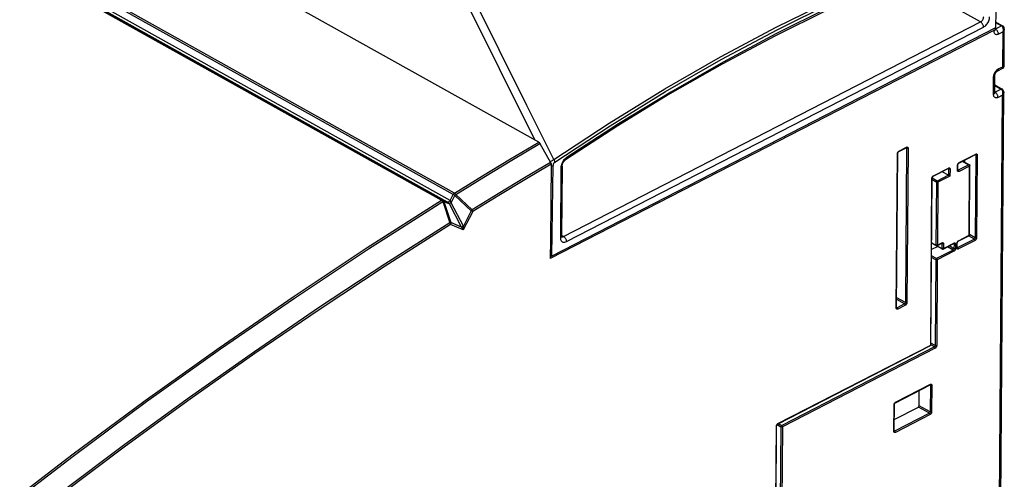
# Model space of a CAD drawing. Extents: x 0 to 420, y 0 to 297.
# Tile 35 of 37: x 375 to 398, y 110 to 121. Entities that reach past the tile are written whole.
import ezdxf

# ---------------------------------------------------------------- set-up
doc = ezdxf.new("R2010")
doc.units = 0
doc.header["$LTSCALE"] = 23.1
doc.layers.get('0').update_dxf_attribs({"linetype": 'CONTINUOUS'})

msp = doc.modelspace()

# ---------------------------------------------------------------- linework, layer by layer
at = {"color": 7, "linetype": 'CONTINUOUS'}
for p, q in [((387.209, 117.613), (338.864, 144.631)), ((398.064, 120.728), (398.061, 120.326)), ((398.024, 120.269), (387.48, 114.846)), ((398.061, 120.326), (387.517, 114.903)), ((398.055, 120.287), (398.055, 120.308)), ((398.062, 120.47), (398.23, 120.377)), ((398.263, 119.414), (398.269, 120.302)), ((398.101, 119.301), (398.235, 119.37)), ((398.043, 118.785), (398.046, 119.207)), ((398.045, 118.971), (398.218, 118.874)), ((397.985, 82.312), (398.258, 118.799)), ((387.238, 117.582), (387.49, 117.131)), ((395.761, 117.389), (395.941, 117.481)), ((395.944, 117.482), (395.944, 117.482)), ((395.711, 113.679), (395.739, 117.35)), ((397.19, 117.115), (397.585, 117.318)), ((397.588, 117.319), (397.588, 117.319)), ((387.501, 117.089), (387.488, 115.292)), ((387.765, 117.044), (387.753, 115.383)), ((396.58, 116.801), (396.939, 116.986)), ((396.941, 116.987), (396.942, 116.987)), ((397.166, 116.95), (397.167, 117.076)), ((397.285, 117.164), (397.441, 117.077)), ((397.328, 117.14), (397.328, 117.186)), ((397.441, 115.409), (397.453, 117.055)), ((396.527, 112.8), (396.557, 116.762)), ((396.944, 116.827), (396.794, 116.911)), ((397.167, 116.947), (397.166, 116.95)), ((397.167, 116.945), (397.167, 116.947)), ((397.176, 115.258), (397.427, 115.387)), ((397.44, 115.404), (397.441, 115.409)), ((387.488, 115.292), (387.48, 114.846)), ((396.544, 115.067), (396.68, 115.137)), ((396.545, 115.213), (396.793, 115.074)), ((396.675, 115.153), (396.782, 115.209)), ((396.785, 115.21), (396.785, 115.21)), ((396.817, 115.073), (397.068, 115.203)), ((397.071, 115.204), (397.071, 115.204)), ((397.153, 115.108), (397.153, 115.219)), ((397.153, 115.105), (397.153, 115.108)), ((397.153, 115.103), (397.153, 115.105)), ((395.711, 113.676), (395.711, 113.679)), ((395.712, 113.674), (395.711, 113.676)), ((392.884, 110.911), (396.514, 112.778)), ((396.527, 112.795), (396.527, 112.8)), ((395.681, 111.422), (396.507, 111.846)), ((396.509, 111.847), (396.51, 111.847)), ((396.247, 111.348), (396.25, 111.714)), ((395.653, 110.75), (395.658, 111.383)), ((395.655, 111.023), (396.229, 111.318)), ((392.839, 107.883), (392.861, 110.873)), ((395.654, 110.747), (395.653, 110.75)), ((395.654, 110.745), (395.654, 110.747))]:
    msp.add_line(p, q, dxfattribs=at)
at = {"color": 9, "linetype": 'CONTINUOUS'}
for p, q in [((385.208, 116.402), (336.863, 143.419)), ((336.554, 143.249), (384.899, 116.232)), ((336.585, 143.254), (384.93, 116.237)), ((385.044, 116.187), (336.671, 143.22)), ((385.105, 116.225), (336.732, 143.258)), ((385.178, 116.368), (336.833, 143.385)), ((397.706, 120.47), (395.812, 121.529)), ((387.113, 117.667), (385.433, 121.048)), ((387.796, 115.373), (397.706, 120.47)), ((387.865, 115.25), (397.775, 120.347)), ((398.024, 120.249), (398.024, 120.269)), ((398.055, 120.305), (398.062, 120.301)), ((398.057, 120.299), (398.055, 120.299)), ((398.062, 120.301), (398.057, 120.299)), ((398.062, 120.455), (398.206, 120.375)), ((398.206, 120.375), (398.062, 120.301)), ((398.073, 120.294), (398.062, 120.301)), ((398.239, 120.233), (398.131, 120.178)), ((398.232, 119.406), (398.239, 120.233)), ((398.125, 119.351), (398.232, 119.406)), ((398.013, 118.747), (398.016, 119.169)), ((398.045, 118.957), (398.194, 118.873)), ((398.194, 118.873), (398.051, 118.799)), ((397.954, 82.278), (398.227, 118.731)), ((398.043, 118.803), (398.051, 118.799)), ((398.062, 118.792), (398.051, 118.799)), ((398.227, 118.731), (398.12, 118.676)), ((395.767, 117.401), (395.947, 117.494)), ((395.947, 117.471), (395.92, 113.799)), ((395.947, 117.471), (395.934, 117.478)), ((395.947, 117.474), (395.947, 117.471)), ((395.982, 117.47), (395.955, 113.799)), ((395.703, 113.669), (395.731, 117.341)), ((395.734, 117.358), (395.737, 117.367)), ((395.737, 117.367), (395.742, 117.376)), ((395.76, 117.397), (395.767, 117.401)), ((397.196, 117.127), (397.591, 117.331)), ((397.591, 117.307), (397.576, 115.339)), ((397.591, 117.307), (397.578, 117.315)), ((397.591, 117.311), (397.591, 117.307)), ((397.627, 117.307), (397.612, 115.339)), ((387.517, 114.903), (387.555, 117.058)), ((387.735, 117.006), (387.722, 115.344)), ((396.586, 116.813), (396.945, 116.998)), ((396.945, 116.975), (396.932, 116.982)), ((396.945, 116.975), (396.944, 116.827)), ((396.945, 116.979), (396.945, 116.975)), ((396.98, 116.974), (396.979, 116.806)), ((397.159, 116.94), (397.16, 117.067)), ((397.163, 117.084), (397.166, 117.093)), ((397.166, 117.093), (397.17, 117.102)), ((397.428, 117.077), (397.177, 116.947)), ((397.189, 117.123), (397.196, 117.127)), ((397.446, 117.046), (397.194, 116.916)), ((397.278, 117.16), (397.428, 117.077)), ((397.432, 117.074), (397.428, 117.077)), ((397.436, 117.07), (397.432, 117.074)), ((397.433, 115.4), (397.446, 117.046)), ((396.52, 112.791), (396.549, 116.753)), ((396.552, 116.77), (396.556, 116.779)), ((396.556, 116.779), (396.56, 116.788)), ((396.674, 116.689), (396.557, 116.754)), ((396.579, 116.809), (396.586, 116.813)), ((396.944, 116.827), (396.674, 116.689)), ((396.979, 116.806), (396.692, 116.658)), ((397.167, 116.946), (397.165, 116.947)), ((397.166, 116.948), (397.166, 116.95)), ((397.177, 116.947), (397.168, 116.952)), ((396.656, 116.658), (396.557, 116.714)), ((396.656, 116.658), (396.645, 115.166)), ((396.692, 116.658), (396.68, 115.166)), ((385.105, 116.225), (385.178, 116.368)), ((385.128, 116.173), (385.217, 116.347)), ((385.603, 115.979), (385.217, 116.347)), ((385.624, 116.003), (385.238, 116.371)), ((384.93, 116.237), (385.044, 116.187)), ((384.93, 116.201), (385.099, 115.699)), ((384.952, 116.205), (385.085, 116.146)), ((384.952, 116.205), (385.121, 115.702)), ((385.374, 115.591), (385.085, 116.146)), ((385.417, 115.618), (385.128, 116.173)), ((385.639, 115.962), (385.414, 115.526)), ((385.603, 115.979), (385.417, 115.618)), ((385.414, 115.526), (385.114, 115.658)), ((385.374, 115.591), (385.121, 115.702)), ((387.751, 115.374), (387.753, 115.383)), ((387.796, 115.373), (387.753, 115.397)), ((387.754, 115.367), (387.76, 115.366)), ((397.182, 115.271), (397.433, 115.4)), ((397.558, 115.309), (397.422, 115.385)), ((397.576, 115.339), (397.441, 115.415)), ((396.545, 115.222), (396.645, 115.166)), ((396.649, 115.164), (396.645, 115.166)), ((396.654, 115.163), (396.649, 115.164)), ((396.671, 115.152), (396.788, 115.086)), ((396.68, 115.166), (396.788, 115.221)), ((396.788, 115.198), (396.775, 115.205)), ((396.788, 115.202), (396.788, 115.198)), ((396.788, 115.198), (396.788, 115.086)), ((396.823, 115.086), (397.074, 115.215)), ((396.824, 115.197), (396.823, 115.086)), ((397.056, 115.05), (396.92, 115.126)), ((397.074, 115.081), (396.957, 115.146)), ((397.075, 115.192), (397.062, 115.199)), ((397.074, 115.196), (397.075, 115.192)), ((397.075, 115.192), (397.074, 115.081)), ((397.11, 115.191), (397.109, 115.08)), ((397.145, 115.099), (397.146, 115.21)), ((397.149, 115.228), (397.152, 115.237)), ((397.153, 115.104), (397.151, 115.105)), ((397.152, 115.237), (397.157, 115.245)), ((397.152, 115.106), (397.153, 115.108)), ((397.163, 115.106), (397.154, 115.111)), ((397.558, 115.309), (397.163, 115.106)), ((397.175, 115.266), (397.182, 115.271)), ((397.576, 115.278), (397.181, 115.075)), ((396.661, 114.847), (396.543, 114.913)), ((396.643, 114.817), (396.543, 114.872)), ((397.056, 115.05), (396.661, 114.847)), ((397.073, 115.019), (396.678, 114.816)), ((396.792, 115.084), (396.788, 115.086)), ((396.797, 115.083), (396.792, 115.084)), ((396.643, 114.817), (396.627, 112.777)), ((396.678, 114.816), (396.663, 112.777)), ((395.92, 113.799), (395.713, 113.915)), ((395.901, 113.769), (395.713, 113.874)), ((395.901, 113.769), (395.722, 113.676)), ((395.919, 113.738), (395.739, 113.646)), ((395.712, 113.675), (395.71, 113.676)), ((395.711, 113.677), (395.711, 113.679)), ((395.722, 113.676), (395.713, 113.682)), ((392.89, 110.924), (396.52, 112.791)), ((396.609, 112.747), (396.526, 112.793)), ((396.627, 112.777), (396.527, 112.833)), ((396.609, 112.747), (392.98, 110.88)), ((396.626, 112.716), (392.997, 110.849)), ((395.687, 111.434), (396.513, 111.859)), ((396.513, 111.836), (396.5, 111.843)), ((396.513, 111.836), (396.508, 111.203)), ((396.513, 111.84), (396.513, 111.836)), ((396.548, 111.835), (396.543, 111.202)), ((395.646, 110.74), (395.651, 111.373)), ((395.653, 111.391), (395.657, 111.4)), ((395.657, 111.4), (395.661, 111.409)), ((395.68, 111.43), (395.687, 111.434)), ((396.508, 111.203), (396.247, 111.348)), ((396.49, 111.172), (395.664, 110.748)), ((396.507, 111.141), (395.681, 110.717)), ((396.49, 111.172), (396.229, 111.318)), ((392.857, 110.881), (392.86, 110.89)), ((392.86, 110.89), (392.865, 110.898)), ((392.872, 110.9), (392.961, 110.85)), ((392.883, 110.919), (392.89, 110.924)), ((392.905, 110.922), (392.98, 110.88)), ((392.831, 107.874), (392.854, 110.863)), ((392.961, 110.85), (392.938, 107.779)), ((392.997, 110.849), (392.974, 107.779)), ((395.654, 110.746), (395.652, 110.747)), ((395.653, 110.748), (395.653, 110.75)), ((395.664, 110.748), (395.655, 110.753))]:
    msp.add_line(p, q, dxfattribs=at)
for points in [[(387.565, 117.2), (388.882, 118.065), (390.203, 118.879), (391.527, 119.641), (392.852, 120.348), (394.177, 121.001), (395.5, 121.599), (396.819, 122.14), (398.133, 122.625)], [(387.588, 117.138), (388.903, 118.003), (390.223, 118.816), (391.546, 119.576), (392.869, 120.283), (394.193, 120.935), (395.514, 121.532), (396.831, 122.073), (398.143, 122.557)], [(397.809, 122.354), (396.573, 121.887), (395.331, 121.369), (394.085, 120.801), (392.838, 120.183), (391.59, 119.517), (390.344, 118.804), (389.1, 118.044), (387.861, 117.238)], [(387.565, 117.2), (386.927, 118.485), (385.611, 121.136)], [(397.706, 120.47), (397.716, 120.476), (397.725, 120.483), (397.734, 120.491), (397.742, 120.5), (397.75, 120.51), (397.757, 120.521), (397.764, 120.533), (397.769, 120.544), (397.773, 120.556), (397.776, 120.569), (397.778, 120.58), (397.779, 120.592)], [(397.775, 120.347), (397.794, 120.358), (397.812, 120.372), (397.83, 120.388), (397.847, 120.407), (397.863, 120.427), (397.877, 120.449), (397.89, 120.471), (397.9, 120.495), (397.909, 120.519), (397.915, 120.544), (397.919, 120.567), (397.92, 120.59)], [(397.775, 120.347), (397.775, 120.361), (397.772, 120.375), (397.768, 120.389), (397.762, 120.404), (397.755, 120.418), (397.747, 120.431), (397.738, 120.443), (397.728, 120.454), (397.717, 120.463), (397.706, 120.47)], [(398.024, 120.249), (398.035, 120.256), (398.043, 120.263), (398.049, 120.27), (398.053, 120.278), (398.055, 120.287)], [(398.131, 120.178), (398.116, 120.171), (398.1, 120.168), (398.086, 120.166), (398.073, 120.168), (398.061, 120.173), (398.05, 120.18), (398.041, 120.19), (398.034, 120.202), (398.028, 120.216), (398.025, 120.232), (398.024, 120.249)], [(398.131, 120.178), (398.13, 120.192), (398.128, 120.206), (398.124, 120.221), (398.118, 120.235), (398.111, 120.249), (398.103, 120.262), (398.093, 120.274), (398.083, 120.285), (398.073, 120.294)], [(398.206, 120.375), (398.213, 120.378), (398.219, 120.379), (398.226, 120.378), (398.23, 120.377)], [(398.224, 120.36), (398.215, 120.368), (398.206, 120.375)], [(398.239, 120.233), (398.244, 120.251), (398.247, 120.269), (398.248, 120.287), (398.246, 120.305), (398.243, 120.321), (398.238, 120.336), (398.232, 120.349), (398.224, 120.36)], [(398.269, 120.302), (398.268, 120.29), (398.265, 120.276), (398.258, 120.262), (398.25, 120.247), (398.239, 120.233)], [(398.016, 119.169), (398.017, 119.187), (398.021, 119.207), (398.026, 119.227), (398.034, 119.246), (398.043, 119.265), (398.054, 119.284), (398.066, 119.301), (398.08, 119.316), (398.094, 119.33), (398.109, 119.342), (398.125, 119.351)], [(398.125, 119.351), (398.124, 119.338), (398.121, 119.327), (398.117, 119.317), (398.111, 119.309), (398.104, 119.303), (398.101, 119.301)], [(398.232, 119.406), (398.243, 119.406), (398.252, 119.407), (398.258, 119.409), (398.262, 119.411), (398.263, 119.414)], [(398.235, 119.37), (398.236, 119.371), (398.239, 119.374), (398.241, 119.38), (398.24, 119.387), (398.237, 119.396), (398.232, 119.406)], [(398.016, 119.169), (398.026, 119.175), (398.035, 119.182), (398.041, 119.19), (398.045, 119.198), (398.046, 119.207)], [(398.194, 118.873), (398.201, 118.876), (398.208, 118.877), (398.214, 118.876), (398.218, 118.874)], [(398.213, 118.857), (398.204, 118.866), (398.194, 118.873)], [(398.227, 118.731), (398.233, 118.749), (398.236, 118.767), (398.236, 118.785), (398.235, 118.802), (398.232, 118.819), (398.227, 118.833), (398.221, 118.846), (398.213, 118.857)], [(398.013, 118.747), (398.023, 118.753), (398.032, 118.76), (398.038, 118.768), (398.042, 118.776), (398.043, 118.785)], [(398.12, 118.676), (398.104, 118.669), (398.089, 118.665), (398.075, 118.664), (398.061, 118.666), (398.049, 118.67), (398.039, 118.678), (398.03, 118.687), (398.022, 118.699), (398.017, 118.713), (398.014, 118.73), (398.013, 118.747)], [(398.051, 118.799), (398.046, 118.797), (398.043, 118.796)], [(398.12, 118.676), (398.119, 118.689), (398.116, 118.704), (398.112, 118.718), (398.107, 118.733), (398.1, 118.747), (398.091, 118.76), (398.082, 118.772), (398.072, 118.783), (398.062, 118.792)], [(398.258, 118.799), (398.257, 118.788), (398.253, 118.774), (398.247, 118.759), (398.238, 118.745), (398.227, 118.731)], [(385.208, 116.402), (385.874, 116.812), (386.541, 117.216), (387.209, 117.613)], [(385.238, 116.371), (385.905, 116.781), (386.571, 117.184), (387.238, 117.582)], [(395.947, 117.494), (395.946, 117.489), (395.945, 117.486), (395.943, 117.483), (395.941, 117.481)], [(395.943, 117.482), (395.944, 117.481), (395.946, 117.478), (395.947, 117.474)], [(395.947, 117.494), (395.954, 117.497), (395.96, 117.498), (395.967, 117.497), (395.972, 117.495), (395.976, 117.49), (395.98, 117.485), (395.982, 117.478), (395.982, 117.47)], [(395.982, 117.47), (395.978, 117.468), (395.973, 117.467), (395.967, 117.466), (395.962, 117.467), (395.956, 117.467), (395.951, 117.469), (395.947, 117.471)], [(387.484, 117.141), (387.497, 117.152), (387.515, 117.166), (387.532, 117.179), (387.549, 117.19), (387.565, 117.2)], [(387.565, 117.2), (387.574, 117.184), (387.581, 117.168), (387.586, 117.153), (387.588, 117.138)], [(387.861, 117.238), (387.843, 117.224), (387.825, 117.208), (387.808, 117.189), (387.792, 117.169), (387.778, 117.147), (387.765, 117.124), (387.755, 117.1), (387.746, 117.076), (387.74, 117.052), (387.736, 117.029), (387.735, 117.006)], [(387.861, 117.238), (387.861, 117.226), (387.86, 117.215), (387.857, 117.206), (387.853, 117.199), (387.847, 117.193)], [(395.731, 117.341), (395.732, 117.349), (395.734, 117.358)], [(395.731, 117.341), (395.735, 117.343), (395.737, 117.346), (395.738, 117.349), (395.739, 117.35)], [(395.742, 117.376), (395.747, 117.384), (395.753, 117.391), (395.76, 117.397)], [(395.767, 117.401), (395.767, 117.397), (395.765, 117.393), (395.763, 117.39), (395.761, 117.389)], [(397.591, 117.331), (397.59, 117.326), (397.589, 117.322), (397.587, 117.32), (397.585, 117.318)], [(397.587, 117.319), (397.588, 117.317), (397.59, 117.315), (397.591, 117.311)], [(397.591, 117.331), (397.598, 117.333), (397.605, 117.334), (397.611, 117.334), (397.616, 117.331), (397.621, 117.327), (397.624, 117.322), (397.626, 117.315), (397.627, 117.307)], [(397.627, 117.307), (397.622, 117.305), (397.617, 117.304), (397.612, 117.303), (397.606, 117.303), (397.601, 117.304), (397.595, 117.305), (397.591, 117.307)], [(387.49, 117.131), (386.867, 116.761), (386.245, 116.384), (385.624, 116.003)], [(387.501, 117.089), (386.88, 116.718), (386.259, 116.343), (385.639, 115.962)], [(387.501, 117.044), (387.51, 117.045), (387.526, 117.048), (387.541, 117.052), (387.555, 117.058)], [(387.555, 117.058), (387.556, 117.068), (387.557, 117.078), (387.559, 117.088), (387.562, 117.098), (387.566, 117.107), (387.569, 117.115), (387.574, 117.123), (387.579, 117.129), (387.583, 117.134), (387.588, 117.138)], [(387.765, 117.044), (387.764, 117.035), (387.76, 117.027), (387.754, 117.019), (387.745, 117.012), (387.735, 117.006)], [(396.945, 116.998), (396.944, 116.994), (396.943, 116.99), (396.941, 116.987), (396.939, 116.986)], [(396.94, 116.986), (396.942, 116.985), (396.944, 116.982), (396.945, 116.979)], [(396.945, 116.998), (396.952, 117.001), (396.958, 117.002), (396.964, 117.001), (396.97, 116.999), (396.974, 116.995), (396.978, 116.989), (396.98, 116.982), (396.98, 116.974)], [(396.98, 116.974), (396.976, 116.973), (396.971, 116.971), (396.965, 116.971), (396.96, 116.971), (396.954, 116.972), (396.949, 116.973), (396.945, 116.975)], [(397.16, 117.067), (397.16, 117.075), (397.163, 117.084)], [(397.16, 117.067), (397.163, 117.069), (397.166, 117.072), (397.167, 117.075), (397.167, 117.076)], [(397.17, 117.102), (397.176, 117.11), (397.182, 117.117), (397.189, 117.123)], [(397.196, 117.127), (397.195, 117.123), (397.194, 117.119), (397.192, 117.116), (397.19, 117.115)], [(397.441, 117.077), (397.437, 117.078), (397.433, 117.078), (397.428, 117.077)], [(397.442, 117.061), (397.439, 117.066), (397.436, 117.07)], [(397.446, 117.046), (397.445, 117.051), (397.444, 117.056), (397.442, 117.061)], [(397.446, 117.046), (397.449, 117.048), (397.452, 117.051), (397.453, 117.054), (397.453, 117.055)], [(396.549, 116.753), (396.55, 116.761), (396.552, 116.77)], [(396.549, 116.753), (396.553, 116.755), (396.555, 116.758), (396.557, 116.761), (396.557, 116.762)], [(396.56, 116.788), (396.566, 116.796), (396.572, 116.803), (396.579, 116.809)], [(396.586, 116.813), (396.585, 116.809), (396.584, 116.805), (396.582, 116.802), (396.58, 116.801)], [(397.159, 116.94), (397.162, 116.942), (397.165, 116.945), (397.166, 116.948)], [(397.194, 116.916), (397.187, 116.914), (397.181, 116.913), (397.174, 116.913), (397.169, 116.916), (397.165, 116.92), (397.161, 116.925), (397.159, 116.932), (397.159, 116.94)], [(397.177, 116.947), (397.174, 116.946), (397.17, 116.945), (397.167, 116.946)], [(397.194, 116.916), (397.194, 116.921), (397.193, 116.927), (397.191, 116.932), (397.188, 116.937), (397.185, 116.941), (397.181, 116.945), (397.177, 116.947)], [(396.674, 116.689), (396.672, 116.687), (396.668, 116.684), (396.665, 116.681), (396.662, 116.677), (396.659, 116.671), (396.657, 116.665), (396.656, 116.658)], [(396.692, 116.658), (396.687, 116.656), (396.682, 116.655), (396.677, 116.654), (396.671, 116.654), (396.666, 116.655), (396.661, 116.656), (396.656, 116.658)], [(396.692, 116.658), (396.691, 116.663), (396.69, 116.668), (396.688, 116.673), (396.685, 116.678), (396.682, 116.682), (396.678, 116.686), (396.674, 116.689)], [(385.178, 116.368), (385.183, 116.376), (385.188, 116.384), (385.194, 116.391), (385.201, 116.397), (385.208, 116.402)], [(385.217, 116.347), (385.207, 116.352), (385.197, 116.358), (385.187, 116.363), (385.178, 116.368)], [(385.238, 116.371), (385.232, 116.38), (385.224, 116.389), (385.216, 116.396), (385.208, 116.402)], [(385.217, 116.347), (385.225, 116.355), (385.232, 116.363), (385.238, 116.371)], [(374.378, 108.853), (376.116, 110.185), (377.861, 111.477), (379.613, 112.728), (381.371, 113.938), (383.133, 115.106), (384.899, 116.232)], [(374.41, 108.824), (376.148, 110.155), (377.893, 111.447), (379.644, 112.698), (381.402, 113.908), (383.164, 115.076), (384.93, 116.201)], [(384.93, 116.237), (384.923, 116.239), (384.916, 116.238), (384.907, 116.236), (384.899, 116.232)], [(384.899, 116.232), (384.907, 116.226), (384.915, 116.219), (384.923, 116.211), (384.93, 116.201)], [(384.93, 116.237), (384.938, 116.231), (384.944, 116.224), (384.949, 116.215), (384.952, 116.205)], [(384.952, 116.205), (384.946, 116.204), (384.938, 116.203), (384.93, 116.201)], [(385.105, 116.225), (385.099, 116.215), (385.092, 116.206), (385.084, 116.198), (385.076, 116.192), (385.067, 116.187), (385.059, 116.185), (385.051, 116.185), (385.044, 116.187)], [(385.085, 116.146), (385.078, 116.155), (385.071, 116.163), (385.065, 116.17), (385.058, 116.176), (385.053, 116.18), (385.048, 116.184), (385.044, 116.187)], [(385.128, 116.173), (385.117, 116.167), (385.107, 116.161), (385.098, 116.156), (385.091, 116.15), (385.085, 116.146)], [(385.128, 116.173), (385.126, 116.186), (385.123, 116.196), (385.12, 116.205), (385.116, 116.213), (385.113, 116.218), (385.109, 116.222), (385.105, 116.225)], [(385.603, 115.979), (385.61, 115.987), (385.618, 115.995), (385.624, 116.003)], [(385.639, 115.962), (385.631, 115.965), (385.623, 115.969), (385.613, 115.974), (385.603, 115.979)], [(385.639, 115.962), (385.637, 115.972), (385.634, 115.982), (385.63, 115.993), (385.624, 116.003)], [(385.099, 115.699), (383.548, 114.71), (381.999, 113.688), (380.454, 112.634), (378.913, 111.547), (377.376, 110.429), (375.846, 109.28)], [(385.114, 115.658), (383.562, 114.669), (382.013, 113.646), (380.467, 112.591), (378.926, 111.504), (377.389, 110.386), (375.858, 109.236)], [(385.121, 115.702), (385.115, 115.702), (385.108, 115.701), (385.099, 115.699)], [(385.099, 115.699), (385.105, 115.688), (385.11, 115.678), (385.113, 115.668), (385.114, 115.658)], [(385.121, 115.702), (385.122, 115.691), (385.122, 115.68), (385.119, 115.669), (385.114, 115.658)], [(385.417, 115.618), (385.406, 115.612), (385.396, 115.606), (385.387, 115.6), (385.38, 115.595), (385.374, 115.591)], [(385.414, 115.526), (385.405, 115.544), (385.395, 115.561), (385.385, 115.577), (385.374, 115.591)], [(385.414, 115.526), (385.418, 115.552), (385.419, 115.577), (385.419, 115.599), (385.417, 115.618)], [(387.722, 115.344), (387.733, 115.351), (387.741, 115.358), (387.747, 115.365), (387.751, 115.374)], [(387.722, 115.344), (387.724, 115.323), (387.727, 115.303), (387.733, 115.286), (387.741, 115.27), (387.751, 115.257), (387.764, 115.247), (387.778, 115.239), (387.793, 115.235), (387.81, 115.234), (387.828, 115.236), (387.846, 115.241), (387.865, 115.25)], [(387.76, 115.366), (387.768, 115.365), (387.777, 115.366), (387.787, 115.369), (387.796, 115.373)], [(387.796, 115.373), (387.807, 115.366), (387.817, 115.357), (387.827, 115.346), (387.837, 115.334), (387.845, 115.321), (387.852, 115.307), (387.858, 115.292), (387.862, 115.278), (387.864, 115.263), (387.865, 115.25)], [(397.433, 115.4), (397.433, 115.395), (397.432, 115.392), (397.429, 115.389), (397.427, 115.387)], [(397.433, 115.4), (397.437, 115.402), (397.439, 115.405), (397.441, 115.408), (397.441, 115.409)], [(397.576, 115.339), (397.576, 115.335), (397.575, 115.33), (397.573, 115.326), (397.571, 115.321), (397.568, 115.317), (397.565, 115.314), (397.562, 115.311), (397.558, 115.309)], [(397.612, 115.339), (397.607, 115.337), (397.602, 115.336), (397.597, 115.335), (397.591, 115.335), (397.586, 115.336), (397.581, 115.337), (397.576, 115.339)], [(397.612, 115.339), (397.611, 115.33), (397.609, 115.321), (397.606, 115.312), (397.601, 115.303), (397.596, 115.295), (397.589, 115.288), (397.583, 115.282), (397.576, 115.278)], [(396.645, 115.166), (396.645, 115.163), (396.646, 115.161), (396.647, 115.158), (396.648, 115.156), (396.651, 115.154)], [(396.68, 115.166), (396.676, 115.164), (396.671, 115.163), (396.665, 115.162), (396.66, 115.162), (396.654, 115.163)], [(396.68, 115.166), (396.68, 115.161), (396.679, 115.157), (396.677, 115.155), (396.675, 115.153)], [(396.788, 115.221), (396.788, 115.217), (396.786, 115.213), (396.784, 115.21), (396.782, 115.209)], [(396.784, 115.209), (396.786, 115.208), (396.787, 115.205), (396.788, 115.202)], [(396.788, 115.221), (396.795, 115.224), (396.802, 115.225), (396.808, 115.224), (396.813, 115.222), (396.818, 115.218), (396.821, 115.212), (396.823, 115.205), (396.824, 115.197)], [(396.824, 115.197), (396.819, 115.196), (396.814, 115.194), (396.809, 115.194), (396.803, 115.194), (396.798, 115.195), (396.793, 115.196), (396.788, 115.198)], [(397.074, 115.215), (397.074, 115.211), (397.073, 115.207), (397.07, 115.204), (397.068, 115.203)], [(397.07, 115.203), (397.072, 115.202), (397.073, 115.199), (397.074, 115.196)], [(397.074, 115.215), (397.081, 115.218), (397.088, 115.219), (397.094, 115.218), (397.1, 115.216), (397.104, 115.212), (397.107, 115.206), (397.109, 115.199), (397.11, 115.191)], [(397.11, 115.191), (397.105, 115.19), (397.1, 115.188), (397.095, 115.188), (397.089, 115.188), (397.084, 115.189), (397.079, 115.19), (397.075, 115.192)], [(397.145, 115.099), (397.149, 115.101), (397.151, 115.104), (397.152, 115.106)], [(397.181, 115.075), (397.174, 115.072), (397.167, 115.071), (397.161, 115.072), (397.155, 115.074), (397.151, 115.078), (397.148, 115.084), (397.146, 115.091), (397.145, 115.099)], [(397.146, 115.21), (397.147, 115.219), (397.149, 115.228)], [(397.146, 115.21), (397.149, 115.212), (397.152, 115.215), (397.153, 115.218), (397.153, 115.219)], [(397.163, 115.106), (397.16, 115.104), (397.156, 115.104), (397.153, 115.104)], [(397.157, 115.245), (397.162, 115.253), (397.168, 115.26), (397.175, 115.266)], [(397.181, 115.075), (397.18, 115.08), (397.179, 115.085), (397.177, 115.09), (397.174, 115.095), (397.171, 115.099), (397.167, 115.103), (397.163, 115.106)], [(397.182, 115.271), (397.182, 115.266), (397.18, 115.262), (397.178, 115.26), (397.176, 115.258)], [(397.576, 115.278), (397.575, 115.283), (397.574, 115.288), (397.572, 115.293), (397.569, 115.298), (397.566, 115.302), (397.562, 115.306), (397.558, 115.309)], [(396.788, 115.086), (396.788, 115.084), (396.788, 115.081), (396.789, 115.078), (396.791, 115.076), (396.793, 115.074)], [(396.823, 115.086), (396.819, 115.084), (396.813, 115.083), (396.808, 115.082), (396.802, 115.082), (396.797, 115.083)], [(396.823, 115.086), (396.822, 115.081), (396.821, 115.078), (396.819, 115.075), (396.817, 115.073)], [(397.074, 115.081), (397.073, 115.076), (397.072, 115.072), (397.071, 115.067), (397.068, 115.063), (397.066, 115.059), (397.062, 115.055), (397.059, 115.052), (397.056, 115.05)], [(397.073, 115.019), (397.072, 115.024), (397.071, 115.03), (397.069, 115.035), (397.066, 115.04), (397.063, 115.044), (397.059, 115.048), (397.056, 115.05)], [(397.109, 115.08), (397.108, 115.071), (397.106, 115.063), (397.103, 115.054), (397.098, 115.045), (397.093, 115.037), (397.087, 115.03), (397.08, 115.024), (397.073, 115.019)], [(397.109, 115.08), (397.105, 115.078), (397.1, 115.077), (397.094, 115.076), (397.088, 115.077), (397.083, 115.077), (397.078, 115.079), (397.074, 115.081)], [(396.661, 114.847), (396.658, 114.845), (396.655, 114.843), (396.651, 114.839), (396.648, 114.835), (396.645, 114.829), (396.643, 114.823), (396.643, 114.817)], [(396.678, 114.816), (396.673, 114.814), (396.668, 114.813), (396.663, 114.813), (396.657, 114.813), (396.652, 114.813), (396.647, 114.815), (396.643, 114.817)], [(396.678, 114.816), (396.677, 114.821), (396.676, 114.826), (396.674, 114.832), (396.671, 114.836), (396.668, 114.841), (396.664, 114.844), (396.661, 114.847)], [(395.92, 113.799), (395.919, 113.795), (395.918, 113.79), (395.916, 113.786), (395.914, 113.782), (395.911, 113.778), (395.908, 113.774), (395.905, 113.771), (395.901, 113.769)], [(395.919, 113.738), (395.918, 113.743), (395.917, 113.748), (395.915, 113.753), (395.912, 113.758), (395.909, 113.763), (395.905, 113.766), (395.901, 113.769)], [(395.955, 113.799), (395.954, 113.79), (395.952, 113.781), (395.949, 113.772), (395.944, 113.763), (395.939, 113.755), (395.932, 113.748), (395.926, 113.742), (395.919, 113.738)], [(395.955, 113.799), (395.95, 113.797), (395.945, 113.796), (395.94, 113.795), (395.934, 113.795), (395.929, 113.796), (395.924, 113.797), (395.92, 113.799)], [(395.703, 113.669), (395.707, 113.672), (395.71, 113.674), (395.711, 113.677)], [(395.739, 113.646), (395.732, 113.643), (395.725, 113.642), (395.719, 113.643), (395.714, 113.645), (395.709, 113.649), (395.706, 113.655), (395.704, 113.662), (395.703, 113.669)], [(395.722, 113.676), (395.718, 113.675), (395.715, 113.675), (395.712, 113.675)], [(395.739, 113.646), (395.739, 113.651), (395.737, 113.656), (395.735, 113.661), (395.733, 113.666), (395.729, 113.67), (395.726, 113.674), (395.722, 113.676)], [(396.52, 112.791), (396.519, 112.786), (396.518, 112.782), (396.516, 112.78), (396.514, 112.778)], [(396.52, 112.791), (396.523, 112.793), (396.526, 112.796), (396.527, 112.799), (396.527, 112.8)], [(396.627, 112.777), (396.627, 112.773), (396.626, 112.768), (396.624, 112.764), (396.622, 112.76), (396.619, 112.756), (396.616, 112.752), (396.613, 112.749), (396.609, 112.747)], [(396.663, 112.777), (396.662, 112.768), (396.66, 112.759), (396.656, 112.75), (396.652, 112.741), (396.646, 112.733), (396.64, 112.726), (396.633, 112.72), (396.626, 112.716)], [(396.663, 112.777), (396.658, 112.775), (396.653, 112.774), (396.648, 112.773), (396.642, 112.773), (396.637, 112.774), (396.632, 112.775), (396.627, 112.777)], [(396.626, 112.716), (396.626, 112.721), (396.625, 112.726), (396.623, 112.731), (396.62, 112.736), (396.617, 112.741), (396.613, 112.744), (396.609, 112.747)], [(396.513, 111.859), (396.512, 111.854), (396.511, 111.851), (396.509, 111.848), (396.507, 111.846)], [(396.508, 111.847), (396.51, 111.846), (396.512, 111.843), (396.513, 111.84)], [(396.513, 111.859), (396.52, 111.862), (396.526, 111.863), (396.533, 111.862), (396.538, 111.86), (396.542, 111.855), (396.546, 111.85), (396.548, 111.843), (396.548, 111.835)], [(396.548, 111.835), (396.544, 111.833), (396.539, 111.832), (396.533, 111.831), (396.528, 111.832), (396.522, 111.832), (396.517, 111.834), (396.513, 111.836)], [(395.651, 111.373), (395.651, 111.382), (395.653, 111.391)], [(395.651, 111.373), (395.654, 111.376), (395.657, 111.378), (395.658, 111.381), (395.658, 111.383)], [(395.661, 111.409), (395.667, 111.417), (395.673, 111.424), (395.68, 111.43)], [(395.687, 111.434), (395.686, 111.43), (395.685, 111.426), (395.683, 111.423), (395.681, 111.422)], [(396.508, 111.203), (396.508, 111.198), (396.507, 111.194), (396.505, 111.189), (396.503, 111.185), (396.5, 111.181), (396.497, 111.177), (396.494, 111.174), (396.49, 111.172)], [(396.507, 111.141), (396.507, 111.146), (396.506, 111.152), (396.504, 111.157), (396.501, 111.162), (396.498, 111.166), (396.494, 111.17), (396.49, 111.172)], [(396.543, 111.202), (396.543, 111.194), (396.541, 111.185), (396.537, 111.176), (396.533, 111.167), (396.527, 111.159), (396.521, 111.152), (396.514, 111.146), (396.507, 111.141)], [(396.543, 111.202), (396.539, 111.2), (396.534, 111.199), (396.528, 111.198), (396.523, 111.199), (396.517, 111.199), (396.512, 111.201), (396.508, 111.203)], [(392.854, 110.863), (392.855, 110.872), (392.857, 110.881)], [(392.865, 110.898), (392.87, 110.906), (392.876, 110.914), (392.883, 110.919)], [(392.89, 110.924), (392.89, 110.919), (392.888, 110.916), (392.886, 110.913), (392.884, 110.911)], [(392.854, 110.863), (392.857, 110.865), (392.86, 110.868), (392.861, 110.871), (392.861, 110.873)], [(392.98, 110.88), (392.977, 110.879), (392.975, 110.877), (392.972, 110.874), (392.969, 110.871), (392.966, 110.866), (392.964, 110.861), (392.962, 110.856), (392.961, 110.85)], [(392.997, 110.849), (392.992, 110.847), (392.987, 110.846), (392.982, 110.846), (392.976, 110.846), (392.971, 110.846), (392.966, 110.848), (392.961, 110.85)], [(392.997, 110.849), (392.996, 110.854), (392.995, 110.859), (392.993, 110.865), (392.99, 110.869), (392.987, 110.874), (392.983, 110.877), (392.98, 110.88)], [(395.646, 110.74), (395.649, 110.743), (395.652, 110.745), (395.653, 110.748)], [(395.681, 110.717), (395.674, 110.714), (395.668, 110.713), (395.661, 110.714), (395.656, 110.716), (395.652, 110.72), (395.648, 110.726), (395.646, 110.733), (395.646, 110.74)], [(395.664, 110.748), (395.661, 110.746), (395.657, 110.746), (395.654, 110.746)], [(395.681, 110.717), (395.681, 110.722), (395.68, 110.727), (395.678, 110.732), (395.675, 110.737), (395.672, 110.741), (395.668, 110.745), (395.664, 110.748)]]:
    msp.add_lwpolyline(points, dxfattribs=at)
at = {"color": 7, "linetype": 'CONTINUOUS'}
for points in [[(397.773, 122.299), (396.539, 121.833), (395.3, 121.316), (394.058, 120.749), (392.814, 120.133), (391.569, 119.469), (390.326, 118.757), (389.085, 117.998), (387.847, 117.193)], [(398.024, 120.269), (398.034, 120.275), (398.042, 120.282), (398.049, 120.289)], [(398.049, 120.289), (398.053, 120.297), (398.055, 120.305), (398.055, 120.308)], [(398.055, 120.308), (398.054, 120.313), (398.052, 120.321)], [(398.055, 120.287), (398.055, 120.284), (398.055, 120.282)], [(398.269, 120.302), (398.269, 120.307), (398.267, 120.323), (398.263, 120.337), (398.257, 120.351), (398.248, 120.362), (398.239, 120.371), (398.23, 120.377)], [(398.235, 119.37), (398.236, 119.37), (398.242, 119.374), (398.247, 119.379), (398.252, 119.384), (398.256, 119.389), (398.258, 119.395), (398.261, 119.4), (398.262, 119.406), (398.263, 119.412), (398.263, 119.414)], [(398.046, 119.207), (398.047, 119.213), (398.048, 119.22), (398.05, 119.228), (398.053, 119.238), (398.057, 119.248), (398.062, 119.258), (398.068, 119.268), (398.074, 119.277), (398.081, 119.285), (398.087, 119.291), (398.093, 119.296), (398.097, 119.299), (398.101, 119.301)], [(398.258, 118.799), (398.258, 118.804), (398.256, 118.82), (398.252, 118.835), (398.245, 118.848), (398.237, 118.859), (398.227, 118.869), (398.218, 118.874)], [(398.043, 118.785), (398.043, 118.781), (398.044, 118.78)], [(387.209, 117.613), (387.215, 117.609), (387.221, 117.604), (387.227, 117.597), (387.233, 117.59), (387.238, 117.582)], [(395.941, 117.481), (395.943, 117.482), (395.944, 117.482)], [(395.739, 117.35), (395.739, 117.354), (395.74, 117.359), (395.742, 117.365), (395.744, 117.37), (395.748, 117.376), (395.751, 117.381), (395.755, 117.384), (395.758, 117.387), (395.761, 117.389)], [(397.585, 117.318), (397.587, 117.319), (397.588, 117.319)], [(387.49, 117.131), (387.494, 117.123), (387.497, 117.114), (387.5, 117.106), (387.501, 117.097), (387.501, 117.089)], [(387.765, 117.044), (387.766, 117.055), (387.768, 117.067), (387.771, 117.081), (387.776, 117.096), (387.782, 117.111), (387.789, 117.126), (387.798, 117.141), (387.808, 117.155), (387.818, 117.167), (387.828, 117.178), (387.838, 117.187), (387.847, 117.193)], [(396.939, 116.986), (396.94, 116.986), (396.941, 116.987)], [(397.167, 117.076), (397.168, 117.08), (397.169, 117.085), (397.17, 117.091), (397.173, 117.096), (397.176, 117.102), (397.18, 117.106), (397.184, 117.11), (397.187, 117.113), (397.19, 117.115)], [(397.441, 117.077), (397.445, 117.074), (397.449, 117.07), (397.452, 117.065), (397.453, 117.059), (397.453, 117.055)], [(396.557, 116.762), (396.557, 116.766), (396.558, 116.771), (396.56, 116.777), (396.563, 116.782), (396.566, 116.788), (396.57, 116.792), (396.573, 116.796), (396.577, 116.799), (396.58, 116.801)], [(396.944, 116.827), (396.948, 116.825), (396.952, 116.823), (396.956, 116.82), (396.96, 116.818), (396.964, 116.815), (396.967, 116.813), (396.971, 116.811), (396.974, 116.809), (396.976, 116.807), (396.979, 116.806)], [(387.756, 115.363), (387.755, 115.364), (387.754, 115.368), (387.753, 115.374), (387.753, 115.383)], [(397.427, 115.387), (397.432, 115.39), (397.436, 115.394), (397.439, 115.399), (397.44, 115.404)], [(396.651, 115.154), (396.656, 115.151), (396.661, 115.15), (396.667, 115.151), (396.672, 115.152), (396.675, 115.153)], [(396.782, 115.209), (396.784, 115.209), (396.785, 115.21)], [(397.068, 115.203), (397.07, 115.203), (397.071, 115.204)], [(397.153, 115.219), (397.154, 115.223), (397.155, 115.228), (397.157, 115.234), (397.159, 115.239), (397.162, 115.245), (397.166, 115.25), (397.17, 115.254), (397.173, 115.256), (397.176, 115.258)], [(387.517, 114.903), (387.505, 114.897), (387.492, 114.893), (387.481, 114.891)], [(396.793, 115.074), (396.798, 115.072), (396.804, 115.071), (396.809, 115.071), (396.815, 115.072), (396.817, 115.073)], [(396.514, 112.778), (396.518, 112.781), (396.522, 112.785), (396.525, 112.79), (396.527, 112.795)], [(396.507, 111.846), (396.508, 111.847), (396.509, 111.847)], [(395.658, 111.383), (395.658, 111.387), (395.659, 111.392), (395.661, 111.397), (395.664, 111.403), (395.667, 111.408), (395.671, 111.413), (395.674, 111.417), (395.678, 111.42), (395.681, 111.422)], [(396.229, 111.318), (396.233, 111.321), (396.237, 111.324), (396.24, 111.328), (396.243, 111.333), (396.245, 111.338), (396.247, 111.344), (396.247, 111.348)], [(392.861, 110.873), (392.862, 110.877), (392.863, 110.882), (392.865, 110.887), (392.867, 110.893), (392.87, 110.898), (392.874, 110.903), (392.878, 110.907), (392.881, 110.91), (392.884, 110.911)]]:
    msp.add_lwpolyline(points, dxfattribs=at)

doc.saveas('drawing.dxf')
